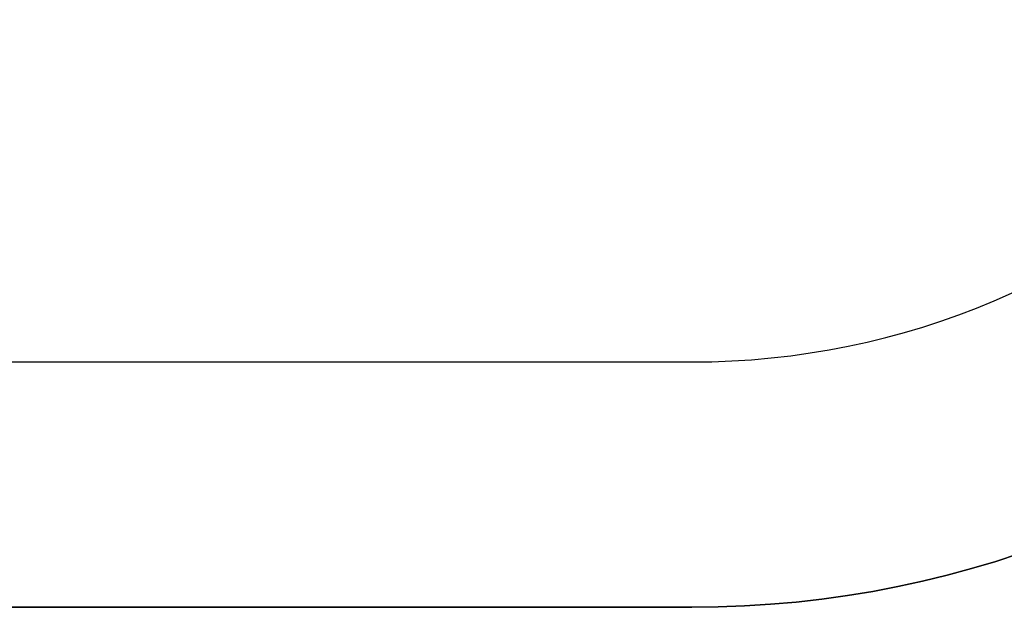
# Model space of a CAD drawing. Extents: x -4.2 to 4.1, y -6.8 to 5.8.
# Tile 195 of 214: x 0.578 to 0.819, y -4.287 to -4.143. Entities that reach past the tile are written whole.
import ezdxf

# ---------------------------------------------------------------- set-up
doc = ezdxf.new("R2010")
doc.units = 0
doc.layers.get('0').update_dxf_attribs({"linetype": 'CONTINUOUS'})

# ---------------------------------------------------------------- blocks, each defined once
blk = doc.blocks.new('*U1')
for p, q in [((-3.0075, -4.227, 4.435), (0.7425, -4.227, 4.435)), ((-3.0075, -4.227, 4.4349), (0.7425, -4.227, 4.4349)), ((0.7425, -4.227, 4.435), (0.7425, -4.227, 4.4349)), ((-3.0075, -4.287, 4.4349), (0.7425, -4.287, 4.4349)), ((0.7425, -4.287, 4.435), (-3.0075, -4.287, 4.435)), ((0.7425, -4.287, 4.435), (0.7425, -4.287, 4.4349))]:
    blk.add_line(p, q)
at = {"extrusion": (0, -1, 0)}
for p, q in [((-3.0075, -4.227, 4.4349), (0.7425, -4.227, 4.4349)), ((-3.0075, -4.227, 4.435), (0.7425, -4.227, 4.435)), ((0.7425, -4.227, 4.435), (0.7425, -4.227, 4.4349))]:
    blk.add_line(p, q, dxfattribs=at)
at = {"extrusion": (0, 1, 0)}
for p, q in [((-3.0075, -4.287, 4.4349), (0.7425, -4.287, 4.4349)), ((0.7425, -4.287, 4.435), (-3.0075, -4.287, 4.435)), ((0.7425, -4.287, 4.435), (0.7425, -4.287, 4.4349))]:
    blk.add_line(p, q, dxfattribs=at)
for centre, radius in [((0.7425, -4.037, 4.435), 0.19), ((0.7425, -4.037, 4.4349), 0.19), ((0.7425, -4.037, 4.435), 0.19), ((0.7425, -4.037, 4.4349), 0.25), ((0.7425, -4.037, 4.4349), 0.25), ((0.7425, -4.037, 4.4349), 0.19), ((0.7425, -4.037, 4.435), 0.25)]:
    blk.add_arc(centre, radius, 270, 0)
at = {"extrusion": (0, 0, -1)}
blk.add_arc((-0.7425, -4.037, -4.435), 0.25, 180, 270, dxfattribs=at)

msp = doc.modelspace()

# ---------------------------------------------------------------- block references
msp.add_blockref('*U1', (0, 0))

doc.saveas('drawing.dxf')
